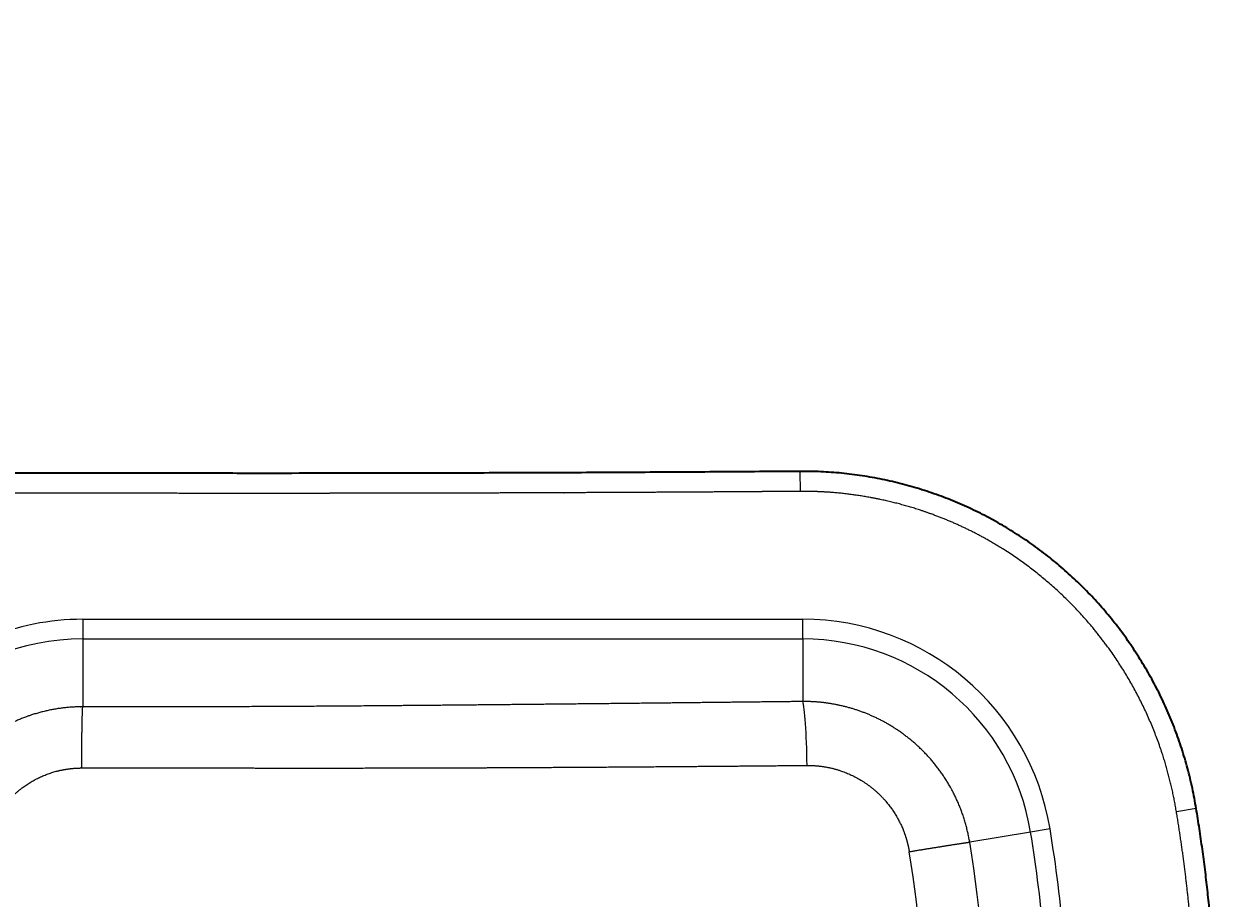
# Model space of a CAD drawing. Extents: x -292 to 880, y 259 to 1380.
# Tile 4 of 5: x 523 to 880, y 542 to 804. Entities that reach past the tile are written whole.
import ezdxf
from ezdxf.enums import TextEntityAlignment as Align

# ---------------------------------------------------------------- set-up
doc = ezdxf.new("R2010")
doc.units = 0
doc.layers.get('0').update_dxf_attribs({"lineweight": 13})
doc.styles.get("Standard").update_dxf_attribs({"font": 'isocp.shx'})
doc.dimstyles.get("Standard").update_dxf_attribs({"dimtxt": 2.5, "dimasz": 2.5, "dimexe": 1.25, "dimexo": 0.625, "dimtad": 1, "dimcen": 2.5, "dimadec": 0, "dimazin": 0, "dimtfac": 1, "dimtmove": 0, "dimatfit": 0, "dimfxl": 0, "dimarcsym": 0})

# ---------------------------------------------------------------- blocks, each defined once
blk = doc.blocks.new('*D')
at = {"color": 7, "lineweight": 13}
for p, q in [((328.99, 1235.6), (240.07, 1235.6)), ((242.07, 815.6), (242.07, 1235.6)), ((328.99, 815.6), (240.07, 815.6)), ((328.99, 670.32), (272.27, 670.32)), ((274.27, 321.66), (274.27, 670.32)), ((880.3, 493.99), (880.3, 259.67)), ((330.99, 325.66), (330.99, 259.67)), ((328.99, 321.66), (272.27, 321.66)), ((330.99, 261.67), (880.3, 261.67))]:
    blk.add_line(p, q, dxfattribs=at)
for points in [[(242.59, 1233.67), (242.07, 1235.6), (241.55, 1233.67)], [(241.55, 817.53), (242.07, 815.6), (242.59, 817.53)], [(274.79, 668.39), (274.27, 670.32), (273.76, 668.39)], [(273.76, 323.59), (274.27, 321.66), (274.79, 323.59)], [(332.92, 262.19), (330.99, 261.67), (332.92, 261.16)], [(878.37, 261.16), (880.3, 261.67), (878.37, 262.19)]]:
    blk.add_lwpolyline(points, dxfattribs=at)
for s, p, p2 in [('420', (240.07, 1004.58), (240.07, 1046.61)), ('350', (272.27, 474.97), (272.27, 517.01))]:
    blk.add_text(s, height=14, rotation=90, dxfattribs=at).set_placement(p, p2, align=Align.FIT)
blk.add_text('550', height=14, dxfattribs=at).set_placement((584.63, 263.67), (626.66, 263.67), align=Align.FIT)
blk = doc.blocks.new('BLOCK57')
at = {"color": 7, "lineweight": 13, "ltscale": 0.149994}
blk.add_line((424.68, 174.33), (424.73, 168.33), dxfattribs=at)
at = {"color": 7, "lineweight": 13}
for p, q in [((210, 130.03), (425.56, 130.03)), ((210, 124.13), (425.56, 124.13)), ((210, 124.13), (210, 103.81))]:
    blk.add_line(p, q, dxfattribs=at)
at = {"color": 7, "lineweight": 13, "ltscale": 0.147721}
for p, q in [((210, 130.03), (210, 124.13)), ((425.56, 124.13), (425.56, 130.03)), ((499.58, 67.25), (493.75, 66.29))]:
    blk.add_line(p, q, dxfattribs=at)
at = {"color": 7, "lineweight": 13, "ltscale": 0.468409}
blk.add_line((425.56, 124.13), (425.56, 105.39), dxfattribs=at)
at = {"color": 7, "lineweight": 13, "ltscale": 0.15}
blk.add_line((543.34, 73.35), (537.42, 72.37), dxfattribs=at)
at = {"color": 7, "lineweight": 13, "ltscale": 0.46208}
blk.add_line((493.75, 66.29), (475.52, 63.27), dxfattribs=at)
at = {"color": 7, "lineweight": 13}
for centre, radius, start, end in [((210, 55), 75.03, 90, 180.0001), ((425.56, 55), 75.03, 9.3995, 90.0001), ((210, 55), 69.13, 89.9996, 180.0003), ((425.56, 55), 69.13, 9.3995, 90.0001), ((99, 0.94), 400.13, 359.8654, 9.3997), ((98.99, 0.94), 406.04, 359.8674, 9.3997), ((96.43, 0.96), 384.18, 359.8569, 9.3343), ((96.87, 0.95), 365.45, 359.8503, 9.3639)]:
    blk.add_arc(centre, radius, start, end, dxfattribs=at)
blk.add_ellipse((425.56, 85.69), major_axis=(0.23, -20), ratio=0.064581, start_param=1.598233, end_param=2.966688, dxfattribs=at)
at = {"color": 7, "lineweight": 35}
for points, knots in [([(424.68, 174.33), (420.67, 174.3), (412.67, 174.25), (400.7, 174.17), (388.78, 174.1), (376.92, 174.03), (365.16, 173.97), (353.51, 173.92), (341.85, 173.88), (330.18, 173.84), (318.47, 173.81), (306.79, 173.78), (295.14, 173.77), (281.58, 173.75), (265.97, 173.74), (248.33, 173.75), (230.64, 173.76), (213.01, 173.78), (195.3, 173.82), (177.51, 173.85), (159.67, 173.89), (141.9, 173.94), (124.16, 173.99), (107.89, 174.03), (93.05, 174.07), (79.65, 174.11), (66.26, 174.15), (52.91, 174.19), (39.63, 174.23), (26.41, 174.26), (13.2, 174.3), (4.4, 174.32), (0, 174.33)], [0, 0, 0, 0, 12.047729, 23.975672, 35.91138, 47.834283, 59.537373, 71.210326, 82.785887, 94.506921, 106.223629, 117.908737, 129.54417, 141.176263, 158.582241, 176.389322, 194.079498, 211.667696, 229.284224, 247.202878, 265.039688, 282.789945, 300.50916, 318.259481, 331.621248, 345.026436, 358.446849, 371.803074, 385.07498, 398.281868, 411.473565, 424.684023, 424.684023, 424.684023, 424.684023]), ([(543.34, 73.35), (543, 75.39), (542.24, 79.44), (540.79, 85.43), (539.05, 91.31), (537.03, 97.07), (534.73, 102.69), (532.16, 108.17), (529.33, 113.5), (526.25, 118.65), (522.93, 123.64), (519.38, 128.45), (515.59, 133.06), (511.59, 137.48), (507.37, 141.69), (502.95, 145.69), (498.33, 149.46), (493.53, 153), (488.54, 156.3), (483.38, 159.35), (478.06, 162.15), (472.59, 164.67), (466.98, 166.93), (461.23, 168.9), (455.37, 170.58), (449.4, 171.97), (443.33, 173.05), (437.17, 173.83), (430.95, 174.28), (426.77, 174.35), (424.68, 174.33)], [0, 0, 0, 0, 6.191178, 12.355704, 18.487762, 24.587492, 30.658518, 36.704085, 42.728148, 48.732744, 54.720551, 60.695185, 66.660492, 72.619568, 78.5752, 84.530291, 90.490219, 96.455934, 102.431315, 108.420276, 114.425182, 120.448529, 126.493822, 132.564915, 138.663602, 144.789828, 150.949741, 157.152599, 163.395209, 169.666788, 169.666788, 169.666788, 169.666788]), ([(549.31, 0), (549.31, 1.02), (549.31, 3.06), (549.28, 6.13), (549.23, 9.19), (549.17, 12.26), (549.08, 15.32), (548.97, 18.38), (548.84, 21.44), (548.69, 24.5), (548.51, 27.57), (548.32, 30.63), (548.1, 33.68), (547.87, 36.74), (547.61, 39.8), (547.33, 42.86), (547.03, 45.91), (546.7, 48.97), (546.36, 52.02), (545.99, 55.07), (545.6, 58.12), (545.19, 61.17), (544.76, 64.22), (544.31, 67.27), (543.84, 70.31), (543.51, 72.34), (543.34, 73.35)], [0, 0, 0, 0, 3.05898, 6.127587, 9.19355, 12.257214, 15.32193, 18.386173, 21.450381, 24.515188, 27.580645, 30.646787, 33.713653, 36.781312, 39.849867, 42.919348, 45.989847, 49.061594, 52.134644, 55.208973, 58.284215, 61.361041, 64.439399, 67.518526, 70.598464, 73.681605, 73.681605, 73.681605, 73.681605])]:
    blk.add_open_spline(points, degree=3, knots=knots, dxfattribs=at)
at = {"color": 7, "lineweight": 13}
for points, knots in [([(424.73, 168.33), (422.93, 168.32), (421.13, 168.31), (419.19, 168.29), (417.05, 168.28), (414.92, 168.26), (413.91, 168.26), (413.16, 168.25), (412.35, 168.25), (411.75, 168.24), (400.26, 168.16), (388.76, 168.09), (377.46, 168.03), (365.82, 167.97), (354.17, 167.93), (354.49, 167.93), (353.54, 167.92), (352.52, 167.92), (351.82, 167.92), (350.99, 167.91), (350.17, 167.91), (349.72, 167.91), (348.83, 167.9), (347.93, 167.9), (347.48, 167.9), (346.59, 167.9), (345.69, 167.89), (345.24, 167.89), (342.99, 167.88), (340.75, 167.87), (338.95, 167.87), (333.56, 167.85), (328.16, 167.83), (324.57, 167.82), (315.59, 167.8), (306.64, 167.78), (301.38, 167.77), (295.13, 167.77), (288.87, 167.76), (287.97, 167.76), (286.27, 167.76), (284.57, 167.76), (283.35, 167.75), (281.15, 167.75), (278.96, 167.75), (277.2, 167.75), (275.45, 167.75), (273.69, 167.75), (272.77, 167.75), (271.84, 167.75), (270.4, 167.75), (270.59, 167.75), (269.44, 167.75), (268.29, 167.75), (267.8, 167.75), (266.33, 167.75), (264.86, 167.75), (263.88, 167.75), (258.97, 167.75), (254.05, 167.75), (250.19, 167.75), (241.73, 167.75), (233.29, 167.76), (229.62, 167.76), (222.93, 167.77), (216.25, 167.78), (214.08, 167.78), (210.82, 167.79), (207.56, 167.79), (206.48, 167.8), (204.85, 167.8), (203.22, 167.8), (202.68, 167.8), (201.59, 167.8), (200.5, 167.81), (199.95, 167.81), (198.58, 167.81), (197.29, 167.81), (197.05, 167.81), (195.5, 167.82), (193.95, 167.82), (193.23, 167.82), (192, 167.82), (190.77, 167.83), (189.25, 167.83), (188.01, 167.83), (186.76, 167.83), (185.74, 167.84), (177.98, 167.85), (170.2, 167.87), (163.06, 167.89), (155.12, 167.91), (147.18, 167.93), (146.87, 167.93), (145.34, 167.93), (143.82, 167.93), (143.1, 167.94), (139.23, 167.95), (135.38, 167.96), (132.36, 167.96), (128.32, 167.98), (124.26, 167.99), (122.58, 167.99), (120.64, 168), (118.7, 168), (117.65, 168.01), (114.86, 168.01), (112.08, 168.02), (113.92, 168.02), (112.06, 168.02), (109.27, 168.03), (107.59, 168.03), (105.59, 168.04), (103.6, 168.04), (102.78, 168.05), (100.75, 168.05), (98.78, 168.06), (97.86, 168.06), (95.98, 168.07), (94.04, 168.07), (92.21, 168.08), (88.2, 168.09), (84.18, 168.1), (81.03, 168.11), (76.8, 168.12), (72.57, 168.13), (71.57, 168.14), (69.35, 168.14), (67.14, 168.15), (66.27, 168.15), (64.12, 168.16), (61.97, 168.16), (60.92, 168.17), (49.46, 168.2), (38.05, 168.23), (27.97, 168.26), (17.04, 168.29), (6.07, 168.32), (4.72, 168.32), (3.33, 168.32), (2.01, 168.33), (1.57, 168.33), (0.78, 168.33), (0, 168.33)], [0, 0, 0, 0, 0, 0, 12.686865, 12.686865, 12.686865, 14.928061, 14.928061, 14.928061, 18.137339, 18.137339, 18.137339, 96.075613, 96.075613, 96.075613, 100.47204, 100.47204, 100.47204, 103.18388, 103.18388, 103.18388, 106.357314, 106.357314, 106.357314, 109.530748, 109.530748, 109.530748, 112.704182, 112.704182, 112.704182, 125.397854, 125.397854, 125.397854, 150.785148, 150.785148, 150.785148, 188.772839, 188.772839, 188.772839, 195.084193, 195.084193, 195.084193, 200.821124, 200.821124, 200.821124, 210.62518, 210.62518, 210.62518, 213.355549, 213.355549, 213.355549, 218.018479, 218.018479, 218.018479, 221.481418, 221.481418, 221.481418, 228.393464, 228.393464, 228.393464, 256.139832, 256.139832, 256.139832, 288.057009, 288.057009, 288.057009, 303.417347, 303.417347, 303.417347, 311.097519, 311.097519, 311.097519, 314.937613, 314.937613, 314.937613, 318.777707, 318.777707, 318.777707, 324.679556, 324.679556, 324.679556, 329.709888, 329.709888, 329.709888, 333.30543, 333.30543, 333.30543, 337.762772, 337.762772, 337.762772, 388.056203, 388.056203, 388.056203, 393.791006, 393.791006, 393.791006, 398.82033, 398.82033, 398.82033, 421.186305, 421.186305, 421.186305, 427.46405, 427.46405, 427.46405, 434.892562, 434.892562, 434.892562, 447.136563, 447.136563, 447.136563, 453.372818, 453.372818, 453.372818, 461.201793, 461.201793, 461.201793, 468.708651, 468.708651, 468.708651, 474.753382, 474.753382, 474.753382, 496.978236, 496.978236, 496.978236, 504.498213, 504.498213, 504.498213, 512.249403, 512.249403, 512.249403, 519.657288, 519.657288, 519.657288, 592.977745, 592.977745, 592.977745, 597.1189, 597.1189, 597.1189, 602.682155, 602.682155, 602.682155, 602.682155, 602.682155, 602.682155]), ([(537.42, 72.37), (536.38, 78.65), (534.95, 84.85), (533.08, 90.93), (527.02, 106.69), (518.21, 121.09), (511.71, 129.41), (499.92, 141.37), (486.19, 150.94), (480.83, 154.15), (472.47, 158.39), (463.71, 161.75), (460.76, 162.76), (454.79, 164.59), (448.69, 166), (445.62, 166.6), (439.63, 167.56), (433.57, 168.12), (430.63, 168.29), (427.68, 168.35), (424.73, 168.33)], [0, 0, 0, 0, 0, 0, 44.715195, 44.715195, 44.715195, 119.087479, 119.087479, 119.087479, 163.351809, 163.351809, 163.351809, 185.439402, 185.439402, 185.439402, 207.480104, 207.480104, 207.480104, 228.182593, 228.182593, 228.182593, 228.182593, 228.182593, 228.182593]), ([(210, 103.81), (209.96, 103.81), (209.91, 103.81), (209.86, 103.81), (209.77, 103.81), (209.68, 103.81), (209.62, 103.81), (209.51, 103.81), (209.4, 103.81), (209.34, 103.81), (204.14, 103.74), (198.95, 102.98), (193.95, 101.55), (184.57, 97.45), (176.56, 91.09), (173.04, 87.46), (166.99, 79.34), (163.21, 69.97), (161.94, 65.05), (161.32, 60.03), (161.34, 55)], [0, 0, 0, 0, 0, 0, 0.357245, 0.357245, 0.357245, 0.698699, 0.698699, 0.698699, 1.234294, 1.234294, 1.234294, 41.831395, 41.831395, 41.831395, 81.539969, 81.539969, 81.539969, 121.485325, 121.485325, 121.485325, 121.485325, 121.485325, 121.485325]), ([(209.68, 85.48), (209.69, 89.08), (209.72, 92.66), (209.76, 96.13), (209.83, 100.18), (209.93, 102.73), (209.95, 103.2), (209.98, 103.57), (210, 103.81)], [0, 0, 0, 0, 0, 0, 25.655999, 25.655999, 25.655999, 32.927636, 32.927636, 32.927636, 32.927636, 32.927636, 32.927636]), ([(425.56, 105.39), (412.21, 105.24), (398.85, 105.09), (385.45, 104.94), (367.49, 104.74), (349.5, 104.56), (345.19, 104.52), (328.57, 104.35), (311.97, 104.2), (299.91, 104.09), (278.44, 103.93), (257.57, 103.83), (248.54, 103.8), (235.41, 103.78), (222.29, 103.79), (218.21, 103.79), (214.12, 103.8), (210, 103.81)], [0, 0, 0, 0, 0, 0, 93.08892, 93.08892, 93.08892, 124.597714, 124.597714, 124.597714, 208.064413, 208.064413, 208.064413, 275.330361, 275.330361, 275.330361, 305.572915, 305.572915, 305.572915, 305.572915, 305.572915, 305.572915]), ([(475.52, 63.27), (475.51, 63.33), (475.5, 63.39), (475.49, 63.45), (475.47, 63.57), (475.45, 63.69), (475.44, 63.75), (474.49, 69.17), (472.8, 74.45), (470.42, 79.42), (464.69, 88.13), (457.03, 95.05), (453.02, 97.86), (445.29, 102.01), (436.97, 104.38), (433.18, 105.08), (429.36, 105.42), (425.56, 105.39)], [0, 0, 0, 0, 0, 0, 0.455055, 0.455055, 0.455055, 0.91011, 0.91011, 0.91011, 42.027465, 42.027465, 42.027465, 79.475648, 79.475648, 79.475648, 109.764183, 109.764183, 109.764183, 109.764183, 109.764183, 109.764183]), ([(209.68, 85.48), (215.89, 85.49), (222.07, 85.49), (228.13, 85.49), (240.59, 85.49), (253.16, 85.48), (259.57, 85.48), (271.18, 85.47), (282.97, 85.47), (288.24, 85.47), (296.59, 85.48), (305, 85.49), (308.19, 85.5), (315.34, 85.52), (322.52, 85.54), (326.56, 85.56), (335.22, 85.59), (343.89, 85.64), (348.05, 85.66), (366.64, 85.77), (385.19, 85.9), (399.11, 86.01), (412.99, 86.13), (426.84, 86.26)], [0, 0, 0, 0, 0, 0, 45.43118, 45.43118, 45.43118, 92.137143, 92.137143, 92.137143, 129.018274, 129.018274, 129.018274, 150.733581, 150.733581, 150.733581, 178.747684, 178.747684, 178.747684, 210.710512, 210.710512, 210.710512, 307.522829, 307.522829, 307.522829, 307.522829, 307.522829, 307.522829]), ([(426.84, 86.26), (430.4, 86.29), (433.99, 85.8), (437.52, 84.78), (443.49, 82.03), (448.59, 77.75), (450.6, 75.61), (453.6, 71.55), (455.73, 66.95), (456.44, 64.97), (457, 62.89), (457.38, 60.78), (457.39, 60.74), (457.4, 60.65), (457.42, 60.55), (457.43, 60.51), (457.44, 60.46), (457.44, 60.41)], [0, 0, 0, 0, 0, 0, 31.410074, 31.410074, 31.410074, 55.844307, 55.844307, 55.844307, 73.208302, 73.208302, 73.208302, 73.589642, 73.589642, 73.589642, 73.970982, 73.970982, 73.970982, 73.970982, 73.970982, 73.970982]), ([(180.11, 56.05), (180.11, 59.58), (180.64, 63.11), (181.71, 66.53), (184.7, 72.65), (189.28, 77.69), (191.77, 79.78), (196.62, 82.83), (202.04, 84.64), (204.48, 85.18), (206.98, 85.46), (209.47, 85.48), (209.5, 85.48), (209.55, 85.48), (209.6, 85.48), (209.63, 85.48), (209.65, 85.48), (209.68, 85.48)], [0, 0, 0, 0, 0, 0, 30.552119, 30.552119, 30.552119, 58.02266, 58.02266, 58.02266, 79.210344, 79.210344, 79.210344, 79.418145, 79.418145, 79.418145, 79.62312, 79.62312, 79.62312, 79.62312, 79.62312, 79.62312]), ([(543.31, 0), (543.31, 1.06), (543.31, 2.12), (543.31, 3.18), (543.29, 5.29), (543.26, 7.38), (543.25, 8.36), (542.99, 21.84), (542.23, 35.32), (541.08, 47.71), (539.46, 60.07), (537.42, 72.37)], [0, 0, 0, 0, 0, 0, 7.501908, 7.501908, 7.501908, 14.850283, 14.850283, 14.850283, 102.889159, 102.889159, 102.889159, 102.889159, 102.889159, 102.889159]), ([(457.44, 60.41), (460.99, 61), (464.52, 61.57), (467.94, 62.12), (471.93, 62.75), (474.44, 63.12), (474.91, 63.19), (475.28, 63.24), (475.52, 63.27)], [0, 0, 0, 0, 0, 0, 25.668505, 25.668505, 25.668505, 32.952987, 32.952987, 32.952987, 32.952987, 32.952987, 32.952987])]:
    blk.add_open_spline(points, degree=5, knots=knots, dxfattribs=at)

msp = doc.modelspace()

# ---------------------------------------------------------------- block references
at = {"lineweight": 0}
msp.add_blockref('BLOCK57', (330.991, 495.99), dxfattribs=at)

# ---------------------------------------------------------------- dimensions: what is measured, and where the dimension line sits
at = {"color": 0, "lineweight": 0}
for base, p1, p2, angle, text, middle, dimtype in [((274.275, 670.323), (330.991, 321.658), (330.991, 670.323), 90, '350', (274.275, 495.99), 161), ((880.303, 261.674), (330.991, 327.658), (880.303, 495.99), 359.99809, '550', (605.647, 261.674), 160)]:
    dim = msp.add_linear_dim(base=base, p1=p1, p2=p2, angle=angle, text=text, dimstyle='Standard', dxfattribs=at)
    dim.commit()
    dim.dimension.update_dxf_attribs({"geometry": '*D', "text_midpoint": middle, "dimtype": dimtype})
dim = msp.add_linear_dim(base=(242.07, 1235.597), p1=(330.991, 815.597), p2=(330.991, 1235.597), angle=89.99952, dimstyle='Standard', dxfattribs=at)
dim.commit()
dim.dimension.update_dxf_attribs({"geometry": '*D', "text_midpoint": (242.07, 1025.597), "dimtype": 160})

doc.saveas('drawing.dxf')
